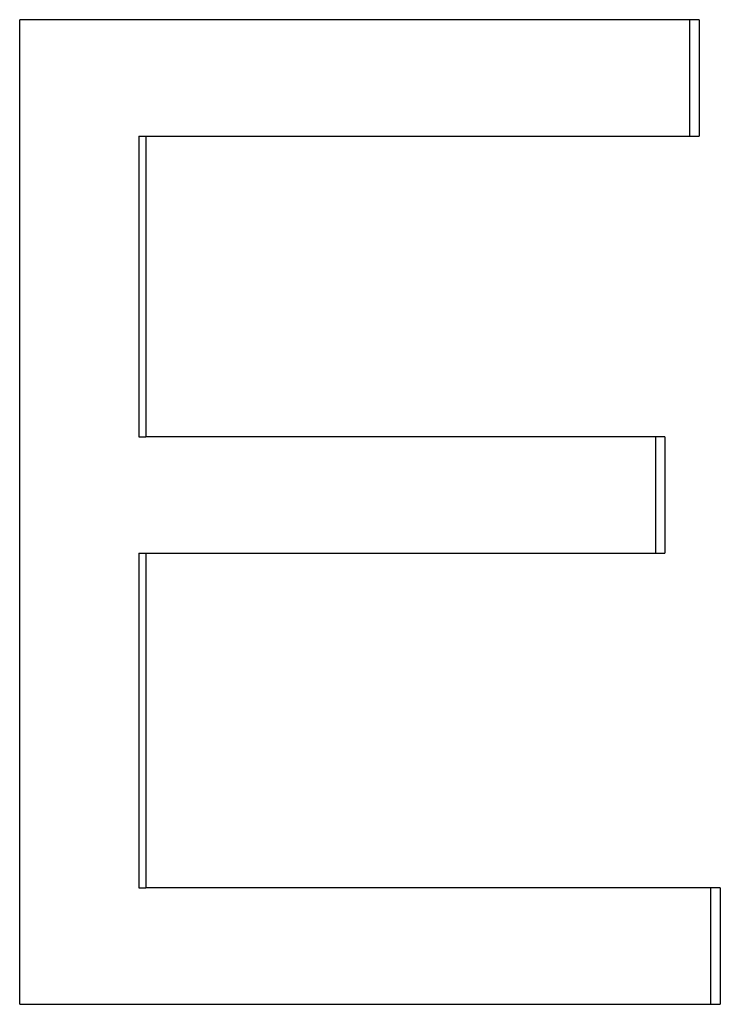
# Model space of a CAD drawing. Extents: x -0.04 to 7.61, y -2.49 to 5.24.
# Tile 11 of 13: x 5.73 to 5.98, y 3.14 to 3.5. Entities that reach past the tile are written whole.
import ezdxf

# ---------------------------------------------------------------- set-up
doc = ezdxf.new("R2010")
doc.units = 0
doc.header["$MEASUREMENT"] = 0
doc.layers.get('0').update_dxf_attribs({"linetype": 'CONTINUOUS'})

msp = doc.modelspace()

# ---------------------------------------------------------------- linework, layer by layer
for p, q in [((5.97612, 3.50486), (5.72749, 3.50486)), ((5.72749, 3.14486), (5.72749, 3.50486)), ((5.97612, 3.50486), (5.97612, 3.46233)), ((5.77105, 3.46233), (5.77368, 3.46233)), ((5.77368, 3.46233), (5.77368, 3.3523)), ((5.77368, 3.46233), (5.97612, 3.46233)), ((5.77105, 3.3523), (5.77368, 3.3523)), ((5.96353, 3.3523), (5.77368, 3.3523)), ((5.96353, 3.3523), (5.96353, 3.30977)), ((5.77105, 3.30977), (5.77368, 3.30977)), ((5.77368, 3.30977), (5.77368, 3.18739)), ((5.77368, 3.30977), (5.96353, 3.30977)), ((5.77105, 3.18739), (5.77368, 3.18739)), ((5.98381, 3.18739), (5.77368, 3.18739)), ((5.98381, 3.18739), (5.98381, 3.14486)), ((5.72749, 3.14486), (5.98381, 3.14486))]:
    msp.add_line(p, q)
for points, knots in [([(5.97258, 3.50486), (5.97258, 3.50368), (5.97258, 3.5025), (5.97258, 3.50132), (5.97258, 3.49955), (5.97258, 3.49777), (5.97258, 3.496), (5.97258, 3.49069), (5.97258, 3.48537), (5.97258, 3.48005), (5.97258, 3.47828), (5.97258, 3.47651), (5.97258, 3.47474), (5.97258, 3.4706), (5.97258, 3.46647), (5.97258, 3.46233)], [0, 0, 0, 0, 0.0090023, 0.0090023, 0.0090023, 0.0225057, 0.0225057, 0.0225057, 0.063016, 0.063016, 0.063016, 0.0765194, 0.0765194, 0.0765194, 0.1080274, 0.1080274, 0.1080274, 0.1080274]), ([(5.96005, 3.3523), (5.96005, 3.34994), (5.96005, 3.34758), (5.96005, 3.34521), (5.96005, 3.34462), (5.96005, 3.34403), (5.96005, 3.34344), (5.96005, 3.34226), (5.96005, 3.34108), (5.96005, 3.3399), (5.96005, 3.33931), (5.96005, 3.33872), (5.96005, 3.33812), (5.96005, 3.33694), (5.96005, 3.33576), (5.96005, 3.33458), (5.96005, 3.33399), (5.96005, 3.3334), (5.96005, 3.33281), (5.96005, 3.33104), (5.96005, 3.32926), (5.96005, 3.32749), (5.96005, 3.32159), (5.96005, 3.31568), (5.96005, 3.30977)], [0, 0, 0, 0, 0.0180046, 0.0180046, 0.0180046, 0.0225057, 0.0225057, 0.0225057, 0.031508, 0.031508, 0.031508, 0.0360091, 0.0360091, 0.0360091, 0.0450114, 0.0450114, 0.0450114, 0.0495126, 0.0495126, 0.0495126, 0.063016, 0.063016, 0.063016, 0.1080274, 0.1080274, 0.1080274, 0.1080274]), ([(5.98024, 3.18739), (5.98024, 3.18621), (5.98024, 3.18503), (5.98024, 3.18385), (5.98024, 3.18267), (5.98024, 3.18149), (5.98024, 3.1803), (5.98024, 3.17971), (5.98024, 3.17912), (5.98024, 3.17853), (5.98024, 3.17735), (5.98024, 3.17617), (5.98024, 3.17499), (5.98024, 3.17263), (5.98024, 3.17026), (5.98024, 3.1679), (5.98024, 3.16495), (5.98024, 3.16199), (5.98024, 3.15904), (5.98024, 3.15845), (5.98024, 3.15786), (5.98024, 3.15727), (5.98024, 3.15313), (5.98024, 3.149), (5.98024, 3.14486)], [0, 0, 0, 0, 0.0090023, 0.0090023, 0.0090023, 0.0180046, 0.0180046, 0.0180046, 0.0225057, 0.0225057, 0.0225057, 0.031508, 0.031508, 0.031508, 0.0495126, 0.0495126, 0.0495126, 0.0720183, 0.0720183, 0.0720183, 0.0765194, 0.0765194, 0.0765194, 0.1080274, 0.1080274, 0.1080274, 0.1080274])]:
    msp.add_open_spline(points, degree=3, knots=knots)
for points in [[(5.77105, 3.46233), (5.77105, 3.42566), (5.77105, 3.38898), (5.77105, 3.3523)], [(5.77105, 3.30977), (5.77105, 3.26898), (5.77105, 3.22819), (5.77105, 3.18739)]]:
    msp.add_open_spline(points, degree=3)

doc.saveas('drawing.dxf')
